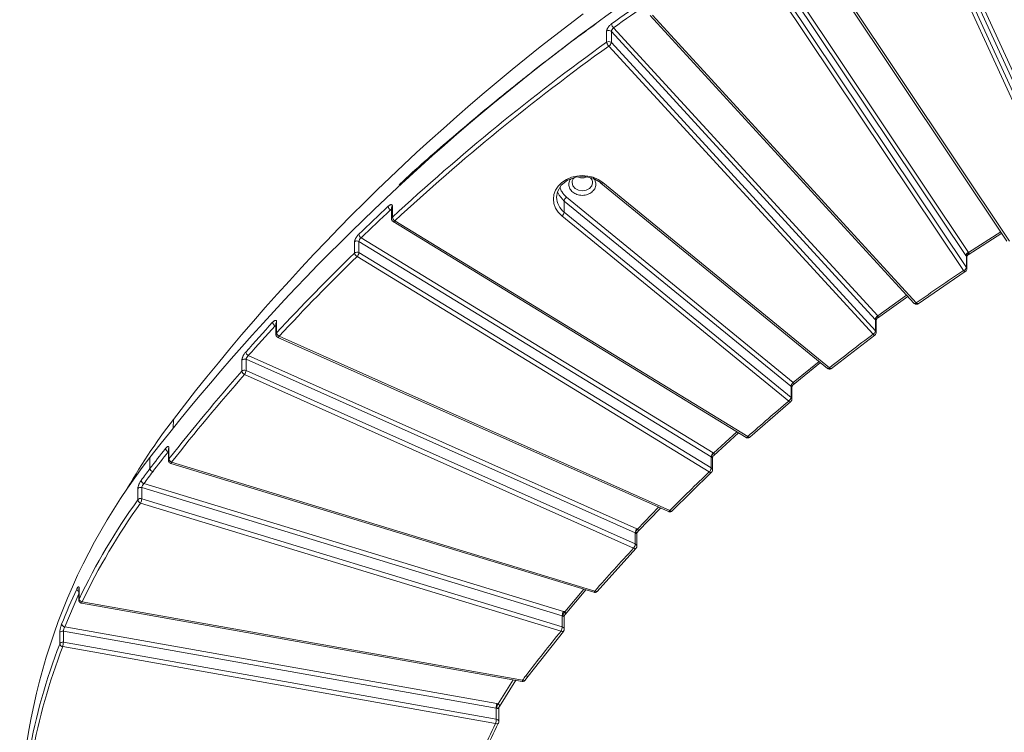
# Model space of a CAD drawing. Header units: millimetres. Extents: x 0 to 420, y 0 to 297.
# Tile 33 of 64: x 279 to 317, y 142 to 170. Entities that reach past the tile are written whole.
import ezdxf

# ---------------------------------------------------------------- set-up
doc = ezdxf.new("R2010")
doc.units = ezdxf.units.MM

msp = doc.modelspace()

# ---------------------------------------------------------------- linework, layer by layer
at = {"color": 7, "linetype": 'Continuous', "lineweight": 15}
for p, q in [((313.23156608, 177.02228051), (319.38266287, 163.55611105)), ((319.26554073, 163.44828349), (313.13325066, 176.87328338)), ((313.01612983, 176.33248808), (319.17164677, 162.85664381)), ((319.28876759, 162.9644703), (313.13325066, 176.44031457)), ((308.73027344, 174.01367344), (317.01512951, 161.6246397)), ((317.11904388, 161.6219601), (308.83418782, 174.01099384)), ((307.20866553, 173.61147315), (315.52291375, 161.17848764)), ((315.41320682, 161.05740829), (307.11664974, 173.46393756)), ((307.00694281, 172.90988941), (315.32521869, 160.47088349)), ((315.4349243, 160.59196176), (307.11664974, 173.03096875)), ((303.10790493, 170.41715268), (313.39065661, 159.20102787)), ((313.48279357, 159.21334148), (303.20004189, 170.42946629)), ((301.40867307, 169.37619828), (301.40867307, 169.80916709)), ((301.59144683, 169.36083538), (301.59144683, 169.79380419)), ((311.88024263, 158.57108575), (301.59144683, 169.79380419)), ((301.67963384, 169.94008902), (311.98031176, 158.70441079)), ((311.89476815, 158.12227385), (301.59144683, 169.36083538)), ((301.49137704, 169.22750981), (311.79469836, 157.98894828)), ((300.05962752, 163.90622831), (300.05982574, 163.9163532)), ((300.85963332, 163.90622455), (300.85917892, 163.89060784)), ((301.1760712, 163.88166501), (310.02067165, 156.65968778)), ((310.09973124, 156.68435018), (301.25513078, 163.90632742)), ((299.75252912, 162.75155187), (299.75252912, 163.18452069)), ((308.59485364, 155.96440184), (299.75252912, 163.18452069)), ((299.84091699, 163.32885302), (308.68324151, 156.10873418)), ((293.02239852, 162.91944582), (293.02239852, 162.48647701)), ((293.0536807, 162.98697484), (293.0536807, 162.55400603)), ((293.05058159, 162.40741585), (293.08251606, 162.38073978)), ((306.91102778, 154.00123193), (293.14740212, 162.41431375)), ((299.66414059, 162.607219), (308.50874105, 155.38524176)), ((308.59712957, 155.52957464), (299.75252912, 162.75155187)), ((293.08221033, 162.37982341), (306.84583582, 153.96674145)), ((291.83682496, 161.752728), (305.56136616, 153.36353544)), ((315.50155847, 161.08591825), (316.812714, 161.92733321)), ((291.57972918, 161.15696825), (291.57972918, 161.58993706)), ((291.7503109, 161.172982), (291.7503109, 161.60595081)), ((305.48644783, 153.20967321), (291.7503109, 161.60595081)), ((291.67539249, 161.01911971), (305.41153971, 152.6228333)), ((305.48644783, 152.7767044), (291.7503109, 161.172982)), ((315.4349243, 161.02724458), (315.4349243, 160.59196176)), ((315.45021175, 160.5430489), (315.45021175, 161.01003104)), ((313.54897993, 159.1805954), (315.38873135, 160.43643179)), ((311.9697092, 158.61209081), (313.14740212, 159.46636446)), ((311.88024263, 158.57108575), (311.89476815, 158.55591364)), ((288.51266745, 158.41576141), (288.51266745, 157.9827926)), ((288.5379847, 158.47735296), (288.5379847, 158.04438415)), ((311.89476815, 158.55591364), (311.89476815, 158.12227385)), ((311.91969142, 158.06111369), (311.91969142, 158.53473247)), ((288.58676705, 157.8686241), (303.82055101, 151.07641277)), ((303.87145526, 151.1184182), (288.63767138, 157.9106296)), ((310.17092319, 156.65509762), (311.86336545, 157.95788363)), ((287.43662433, 157.16274139), (302.58156477, 150.41014295)), ((287.18770603, 156.5503946), (287.18770603, 156.98336341)), ((287.34907249, 156.58035844), (287.34907249, 157.01332725)), ((302.52165502, 150.24840328), (287.34907249, 157.01332725)), ((308.68242623, 156.01659798), (309.74527492, 156.8845606)), ((287.28917325, 156.41861015), (302.46175581, 149.6536862)), ((302.52165502, 149.81543447), (287.34907249, 156.58035844)), ((308.59485364, 155.96440184), (308.59712957, 155.96255205)), ((308.59712957, 155.96255205), (308.59712957, 155.52957464)), ((308.63374465, 155.45739857), (308.63374465, 155.93586902)), ((306.9870709, 153.97576836), (308.58233866, 155.35781151)), ((305.58191637, 153.26096047), (306.54777232, 154.14893331)), ((283.60144518, 153.18487506), (283.60144518, 152.75191055)), ((284.32109538, 153.50900676), (284.32109538, 153.07603794)), ((284.34088003, 153.56411908), (284.34088003, 153.13115027)), ((305.48644783, 153.20967321), (305.48644783, 152.7767044)), ((305.56136616, 153.36353544), (305.57512941, 153.35448628)), ((284.40966895, 152.95646813), (300.91324592, 147.9302372)), ((300.94966557, 147.97765249), (284.44608844, 153.00388329)), ((305.53654364, 152.69499038), (305.53654364, 153.17934477)), ((303.95228238, 151.09710602), (305.48992528, 152.59934258)), ((283.36623284, 152.16706621), (299.72025649, 147.18638693)), ((283.12941365, 151.53479577), (283.12941365, 151.96776458)), ((283.28102376, 151.57895618), (283.28102376, 152.011925)), ((299.67657622, 147.0185927), (283.28102376, 152.011925)), ((283.23734382, 151.41116222), (299.63289562, 146.41782938)), ((299.67657622, 146.58562389), (283.28102376, 151.57895618)), ((302.62846726, 150.29842212), (303.51025101, 151.2147657)), ((303.95230617, 151.09712114), (303.9601533, 151.10250739)), ((302.52165502, 150.24840328), (302.52165502, 149.81543447)), ((302.58674906, 149.72585177), (302.58674906, 150.21615032)), ((301.03524722, 147.96097095), (302.54485042, 149.63452228)), ((302.5529699, 149.64039328), (302.54490983, 149.63454928)), ((280.82899914, 148.0625331), (280.82899914, 147.62956429)), ((280.83757734, 148.09968476), (280.83757734, 147.66671595)), ((299.79546062, 147.06906931), (300.60225848, 148.02494986)), ((301.03529546, 147.96098882), (301.04375495, 147.96752883)), ((280.93213775, 147.50649136), (298.10993077, 144.45524097)), ((298.13179643, 144.50615118), (280.95400406, 147.5574021)), ((299.67657622, 147.0185927), (299.67657622, 146.58562389)), ((299.75788901, 146.48999506), (299.75788901, 146.98743349)), ((280.08105327, 145.9139201), (280.08105327, 146.34688891)), ((280.22684712, 145.9829967), (280.22684712, 146.41596551)), ((297.10314595, 143.41826697), (280.22684712, 146.41596551)), ((280.27661201, 146.58373797), (297.12971954, 143.59016058)), ((298.34556393, 144.65963809), (299.72067993, 146.40348836)), ((297.10314595, 142.98529816), (280.22684712, 145.9829967)), ((280.20028539, 145.81109556), (297.07657302, 142.81340508)), ((297.22910576, 143.47495491), (297.86639114, 144.49850086)), ((298.2229436, 144.49564861), (298.34556393, 144.65963809)), ((297.10314595, 143.41826697), (297.10314595, 142.98529816)), ((297.20157728, 142.88556243), (297.20157728, 143.40812805))]:
    msp.add_line(p, q, dxfattribs=at)
at = {"color": 8, "linetype": 'Continuous', "lineweight": 15}
for p, q in [((293.02240165, 162.81301373), (292.98171512, 162.83788341)), ((316.7758658, 161.98243902), (315.52291375, 161.17848764)), ((313.10085751, 159.51713628), (311.98031176, 158.70441079)), ((288.51267042, 158.31106712), (288.4854503, 158.32320379)), ((309.68932827, 156.93024508), (308.68324151, 156.10873418)), ((284.51403838, 154.67295863), (284.50518557, 154.3328288)), ((306.48265939, 154.18873355), (305.57512941, 153.35448628)), ((284.3210934, 153.40136598), (284.30830776, 153.40525968)), ((303.43616302, 151.24780111), (302.61363517, 150.39312218)), ((280.27661201, 146.58373797), (280.82899914, 147.86369519)), ((300.51941079, 148.05018319), (299.7720171, 147.16472643)), ((297.76063152, 144.51728619), (297.17574127, 143.57807889))]:
    msp.add_line(p, q, dxfattribs=at)
at = {"color": 7, "linetype": 'Continuous', "lineweight": 15, "flags": 128}
for points in [[(299.45963684, 163.32908677), (299.49370993, 163.54026994), (299.64047646, 163.79728748), (299.88605231, 163.99781019), (300.20081617, 164.11765104), (300.54678846, 164.14236881), (300.88224971, 164.06897425), (301.16674226, 163.90631462)], [(300.3828708, 164.09080525), (300.45963733, 164.08758426), (300.5363907, 164.09080525)], [(315.39412483, 160.43876105), (315.39063586, 160.43700138), (315.38875901, 160.43643717)], [(313.54899968, 159.18059863), (313.55067831, 159.1811473), (313.55474812, 159.18328218)], [(311.86945633, 157.96093278), (311.86484586, 157.95839525), (311.86339575, 157.95789115)], [(310.09973124, 156.68435018), (310.08248725, 156.67165473), (310.06590641, 156.66222338), (310.05062555, 156.65641698), (310.03723141, 156.65445227), (310.02623899, 156.65640998), (310.02067165, 156.65968778)], [(310.17094361, 156.65510138), (310.17214808, 156.65554692), (310.17738154, 156.65855861)], [(308.58915855, 155.3616967), (308.58329026, 155.35817967), (308.58237093, 155.35782494)], [(306.98709296, 153.97577776), (306.98772022, 153.97602312), (306.99425792, 153.98013394)], [(305.49746002, 152.6041942), (305.49024171, 152.59947185), (305.48997039, 152.5993579)], [(299.72979188, 146.41102985), (299.72894532, 146.41002911), (299.72074315, 146.40352277)], [(298.22295545, 144.49564969), (298.23076184, 144.50210828), (298.23257744, 144.50437752)], [(297.18748377, 142.82791624), (297.18293521, 142.82120082), (297.17719336, 142.81574785)]]:
    msp.add_lwpolyline(points, dxfattribs=at)
at = {"color": 8, "linetype": 'Continuous', "lineweight": 15, "flags": 128}
for points in [[(300.85917892, 163.89060784), (300.82918551, 163.78123333), (300.74247232, 163.67527393), (300.61270679, 163.60446961), (300.45963272, 163.57960774), (300.30655603, 163.60447284), (300.17679313, 163.67526963), (300.09007928, 163.78123494), (300.05962752, 163.90622831)], [(301.1760712, 163.88166501), (301.18163853, 163.87838721), (301.19263096, 163.87642951), (301.20602509, 163.87839421), (301.22130596, 163.88420061), (301.23788679, 163.89363196), (301.25513078, 163.90632742)], [(299.75252912, 163.18452069), (299.55332336, 163.41682046), (299.49542215, 163.54541768)], [(293.08221033, 162.37982341), (293.08511056, 162.37844971), (293.09443143, 162.3776738), (293.10578211, 162.38108446), (293.118737, 162.38853631), (293.13278902, 162.39975722), (293.14740212, 162.41431375)], [(313.39065661, 159.20102787), (313.39959701, 159.19454696), (313.41203691, 159.1912245), (313.42720122, 159.19152009), (313.44449789, 159.19542777), (313.46327036, 159.20279425), (313.48279357, 159.21334148)], [(288.58676705, 157.8686241), (288.58786072, 157.86821402), (288.59530985, 157.86842201), (288.6043892, 157.87302374), (288.61474185, 157.88184384), (288.62598354, 157.89453839), (288.63767138, 157.9106296)], [(306.84583582, 153.96674145), (306.84873605, 153.96536776), (306.85805676, 153.96459171), (306.86940744, 153.96800237), (306.88236265, 153.97545449), (306.89641467, 153.9866754), (306.91102778, 154.00123193)], [(284.40966895, 152.95646813), (284.409773, 152.95643268), (284.41519941, 152.95739806), (284.42181976, 152.96291715), (284.42937656, 152.97277534), (284.43756819, 152.98661015), (284.44608844, 153.00388329)], [(303.82055101, 151.07641277), (303.8216446, 151.07600261), (303.82909381, 151.07621068), (303.83817316, 151.0808124), (303.84852581, 151.0896325), (303.8597675, 151.10232706), (303.87145526, 151.1184182)], [(280.83757734, 148.09968476), (280.83053224, 148.07842835), (280.82899914, 148.0625331)], [(300.91324592, 147.9302372), (300.91335013, 147.93020188), (300.91877605, 147.93116687), (300.9253964, 147.93668596), (300.93295352, 147.94654441), (300.94114516, 147.96037922), (300.94966557, 147.97765249)]]:
    msp.add_lwpolyline(points, dxfattribs=at)
at = {"color": 7, "linetype": 'Continuous', "lineweight": 15}
for centre, radius, start, end in [((353.32372694, 98.94510973), 88.33543296, 116.346863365, 142.1192186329), ((355.27999821, 95.18765799), 92.15232279, 124.6181139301, 125.6297057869), ((350.0025282, 104.45098956), 82.52871304, 126.8618018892, 142.5160370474), ((301.84325467, 170.12799259), 0.24915764, 189.013156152, 228.951623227), ((301.49085618, 169.69198766), 0.14312611, 45.347009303, 125.04367659), ((352.98501985, 97.68456779), 88.31652977, 125.7319710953, 132.7341109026), ((301.4912368, 169.25686417), 0.14511168, 52.40519473, 124.678211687), ((301.653872, 169.41523843), 0.24828744, 189.046600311, 229.121048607), ((301.39917253, 169.40093281), 0.19641081, 297.998418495, 348.220206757), ((301.50928572, 169.28534557), 0.1115758, 42.576867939, 50.826058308), ((300.45963668, 164.55945468), 0.47510179, 245.002421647, 294.99635066), ((301.19585049, 163.90324085), 0.02927007, 173.972031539, 227.4874784), ((299.9789525, 163.14509112), 0.22983089, 126.912594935, 170.121524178), ((350.31779291, 101.2384319), 84.32025095, 132.9291963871, 134.0025046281), ((293.09735361, 163.01714385), 0.21332268, 190.743946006, 237.174484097), ((293.26389116, 162.59375343), 0.21393526, 190.707294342, 237.009084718), ((299.52610088, 162.79098436), 0.22983618, 306.912914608, 350.121014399), ((291.94656445, 161.93062716), 0.2090236, 190.988757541, 238.331080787), ((291.6758749, 161.48231581), 0.14431331, 58.949432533, 131.776680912), ((349.05824891, 101.94405745), 82.52241535, 134.1484724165, 137.1704796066), ((291.6758749, 161.049347), 0.14431331, 58.949432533, 131.776680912), ((291.78432206, 161.19683219), 0.20844035, 191.025665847, 238.493619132), ((291.47569785, 161.21152546), 0.27730475, 316.064966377, 352.010411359), ((315.57939576, 161.01706971), 0.17101452, 109.285535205, 166.356609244), ((315.58612927, 161.02053569), 0.15135373, 111.503632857, 177.459482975), ((315.26874055, 160.63229645), 0.17100855, 289.28485862, 346.357463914), ((312.07251661, 158.53098832), 0.1964105, 117.998578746, 168.220186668), ((312.07184897, 158.54011819), 0.17778389, 118.60949395, 174.902760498), ((347.65144044, 103.83634041), 80.59671488, 137.3358275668, 138.4492920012), ((288.57834595, 158.4968069), 0.19689501, 191.743372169, 241.84860504), ((288.73134886, 158.08447232), 0.19747597, 191.71260777, 241.681397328), ((311.70249231, 158.16237244), 0.19641256, 297.99865742, 348.219967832), ((287.28968952, 156.88363548), 0.14264043, 65.398014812, 135.640662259), ((287.52435705, 157.33489146), 0.19321665, 191.993328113, 242.995276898), ((346.27749934, 104.4581285), 78.77314175, 138.6013063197, 141.837891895), ((287.28968952, 156.45066667), 0.14264043, 65.398014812, 135.640662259), ((287.37618852, 156.5905619), 0.19271497, 192.030277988, 243.158552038), ((286.99938837, 156.61788958), 0.35169244, 325.484453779, 353.87396995), ((308.82127703, 155.92497228), 0.22983089, 126.912594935, 170.121524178), ((308.81980033, 155.92763438), 0.2253919, 126.932910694, 171.087854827), ((308.37070133, 155.56900712), 0.22983618, 306.912914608, 350.121014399), ((304.75458125, 139.24317505), 25.45108637, 142.680978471, 150.39852524), ((302.48383555, 138.43163767), 23.96252657, 141.998686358, 179.48812787), ((283.63420491, 153.18664937), 0.03280774, 120.636004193, 183.100189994), ((345.31965435, 105.80644889), 77.54362458, 142.0138477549, 142.7418571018), ((284.38073597, 153.57259308), 0.18233572, 192.766335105, 246.595217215), ((305.76096474, 153.17117658), 0.27720304, 136.058172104, 172.017235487), ((305.42165522, 153.10365052), 0.12425335, 54.768564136, 58.570054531), ((305.74184443, 153.16610564), 0.25155747, 131.508512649, 171.07233369), ((284.51916769, 153.17141613), 0.18277809, 192.726604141, 246.432759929), ((305.2948741, 136.25254281), 27.25498108, 142.744476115, 143.951251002), ((283.77713474, 152.79221357), 0.18025303, 192.920059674, 247.322541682), ((305.21185023, 152.81521598), 0.27728503, 316.067661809, 352.0164917), ((305.42312854, 152.67291998), 0.12157524, 50.823963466, 58.612463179), ((283.43103924, 152.33169561), 0.17692572, 193.173700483, 248.512908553), ((283.23719375, 151.88006909), 0.13894981, 71.612758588, 140.866406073), ((304.08477387, 136.50575409), 25.78757871, 144.352166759, 154.354372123), ((283.23719375, 151.44710028), 0.13894981, 71.612758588, 140.866406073), ((283.30035205, 151.57509488), 0.17562447, 193.265388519, 248.975522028), ((282.79671418, 151.61544878), 0.48568249, 335.126420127, 355.690921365), ((302.87120777, 150.21089135), 0.35155976, 145.475086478, 173.874796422), ((302.46846959, 150.12884292), 0.1308563, 58.060576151, 66.018508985), ((302.80821417, 150.20125858), 0.27326293, 135.402590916, 171.873113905), ((302.171976, 149.85296371), 0.35168717, 325.48424315, 353.874189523), ((302.47051799, 149.69977237), 0.12646232, 50.976171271, 66.148610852), ((302.83435267, 137.70925687), 24.38927608, 154.911928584, 158.400669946), ((280.88101407, 148.08478624), 0.13925019, 194.222006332, 248.069076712), ((280.98472485, 147.70677997), 0.15250414, 195.230791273, 258.378686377), ((300.16157185, 146.98192097), 0.48638007, 155.141223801, 175.675951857), ((300.00061097, 146.96951551), 0.30060349, 139.503868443, 172.689424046), ((280.29682106, 146.72703574), 0.14471577, 195.94382694, 261.97261074), ((299.6366607, 146.88685854), 0.1376486, 61.447813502, 73.143164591), ((280.19752228, 146.28946347), 0.12985651, 76.948607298, 153.754242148), ((299.19158774, 146.62229429), 0.48637285, 335.140966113, 355.676043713), ((299.63921209, 146.46009568), 0.13097102, 51.197126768, 73.424085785), ((301.8804046, 137.48473859), 23.37226604, 158.859948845, 169.705033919), ((280.19752228, 145.85649466), 0.12985651, 76.948607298, 153.754242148), ((280.2192574, 145.95363611), 0.14379758, 196.03317176, 262.418543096), ((279.4253975, 146.018832), 0.80225037, 344.992697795, 357.439833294), ((297.90475904, 143.38234387), 0.8024176, 164.989964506, 177.434091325), ((297.07769163, 143.27444134), 0.14606072, 70.620728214, 79.963690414), ((297.55178945, 143.37531616), 0.4272294, 151.666742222, 175.043749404), ((296.30160296, 143.0212081), 0.80234699, 344.989624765, 357.43480571), ((297.08078182, 142.85203284), 0.13512882, 51.467453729, 80.473584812)]:
    msp.add_arc(centre, radius, start, end, dxfattribs=at)
at = {"color": 8, "linetype": 'Continuous', "lineweight": 15}
for centre, radius, start, end in [((300.19706725, 163.34003234), 0.73751163, 180.850370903, 232.93260213), ((293.11408965, 162.91798087), 0.09170283, 131.204367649, 179.084658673), ((293.11448513, 162.48483672), 0.09209545, 131.317620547, 179.128434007), ((315.36262881, 160.5425162), 0.08758711, 0.4617404, 34.369664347), ((315.39421414, 160.52232678), 0.08606268, 216.708365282, 266.36584345), ((313.54856778, 159.2630312), 0.08243371, 217.069553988, 270.300194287), ((288.60265667, 158.41477039), 0.08999468, 135.940658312, 179.369048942), ((288.60304945, 157.98164678), 0.09038473, 136.043282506, 179.425416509), ((311.86220597, 158.0467662), 0.08888301, 220.578906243, 270.766975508), ((311.8296231, 158.06005832), 0.09008135, 0.783125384, 43.682327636), ((310.16440717, 156.74050221), 0.0856506, 220.96470805, 274.376790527), ((308.54170897, 155.45608192), 0.09204686, 0.968565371, 52.980180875), ((308.57459462, 155.44951872), 0.09202293, 224.305859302, 274.847509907), ((306.97431378, 154.0639701), 0.08911339, 224.750931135, 278.244845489), ((284.40966665, 153.50831814), 0.08857395, 140.950413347, 179.554550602), ((284.40956932, 153.07538973), 0.08847291, 140.931025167, 179.735179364), ((305.47550825, 152.69379536), 0.09553841, 227.967018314, 278.706628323), ((305.44379585, 152.69331075), 0.09276567, 1.185284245, 52.764051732), ((303.93106624, 151.18060448), 0.08614292, 226.211289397, 284.274408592), ((302.49396684, 149.72415373), 0.09280065, 1.196296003, 52.745616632), ((302.52140711, 149.72265439), 0.09118601, 229.143131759, 284.936288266), ((301.00832763, 148.05075451), 0.09372909, 231.254057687, 286.72156427), ((280.91488119, 147.62930754), 0.08587942, 154.177011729, 179.987990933), ((280.85926306, 147.56794244), 0.09532553, 319.860967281, 353.651704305), ((299.69044865, 146.49436442), 0.09575992, 233.057466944, 288.44286999), ((299.66475679, 146.48810581), 0.09316491, 1.30386296, 52.645473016), ((298.03693527, 144.51674283), 0.09545063, 319.88441762, 353.629066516), ((298.18747806, 144.58859271), 0.09948393, 235.964612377, 290.89241231), ((298.31168478, 144.75184622), 0.09822409, 235.054756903, 290.216831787), ((297.1081988, 142.88356126), 0.09340338, 1.374478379, 52.57544733), ((297.12461208, 142.91211914), 0.10978258, 244.050193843, 298.617386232)]:
    msp.add_arc(centre, radius, start, end, dxfattribs=at)
at = {"color": 7, "linetype": 'Continuous', "lineweight": 15}
for points in [[(301.67963313, 169.94008958), (302.12640368, 170.26030106), (302.55464151, 170.56154059), (303.00860085, 170.87493835)], [(297.18926383, 165.92716574), (298.58463786, 167.06654558), (300.0117551, 168.1613524), (301.49137565, 169.22751221)], [(293.14740038, 162.41431587), (294.4531034, 163.62248643), (295.79388981, 164.7877859), (297.18926383, 165.92716574)], [(301.25512783, 163.90633033), (300.81608212, 164.26482907), (300.10318327, 164.26482907), (299.66413757, 163.90633033)], [(299.66413757, 163.90633033), (299.22509187, 163.5478316), (299.22509187, 162.96572059), (299.66413757, 162.60722186)], [(291.83682483, 161.75272729), (292.22063633, 162.12340361), (292.58955792, 162.47307728), (292.98171404, 162.83788367)], [(288.63766893, 157.91063195), (289.62116726, 158.97192273), (290.62635942, 160.00052872), (291.67539648, 161.01911694)], [(315.41320614, 161.05740756), (315.42050213, 161.04649727), (315.42774338, 161.03644054), (315.4349259, 161.02724407)], [(315.52291601, 161.17848432), (315.52551954, 161.1723615), (315.52812367, 161.16662712), (315.53065338, 161.16135109)], [(315.32521603, 160.47088565), (314.69789213, 160.05600685), (314.09408742, 159.64387952), (313.48279545, 159.21334017)], [(311.98030901, 158.70441285), (311.98244997, 158.70155827), (311.98459103, 158.69881618), (311.98671954, 158.69619741)], [(287.43662329, 157.16274175), (287.78751096, 157.55865481), (288.12557745, 157.93270464), (288.48544956, 158.32320368)], [(311.79469686, 157.98895003), (311.21667311, 157.55725056), (310.66161791, 157.13002884), (310.09973293, 156.68434931)], [(284.44609174, 153.00388148), (285.35962481, 154.1667217), (286.30090193, 155.29725984), (287.28917019, 156.41861295)], [(308.68323965, 156.1087354), (308.68361538, 156.10842161), (308.6839911, 156.10810981), (308.68436679, 156.10780005)], [(308.50874267, 155.38524083), (307.96292852, 154.92643881), (307.43971924, 154.47321359), (306.91102617, 154.0012336)], [(283.70763566, 152.62589873), (283.9115505, 152.89400401), (284.10049549, 153.13915708), (284.30830693, 153.40526)], [(283.3662276, 152.16706932), (283.47994195, 152.32331602), (283.59020152, 152.47149745), (283.70763566, 152.62589873)], [(305.41154186, 152.62283221), (304.88426957, 152.12368737), (304.37954607, 151.63065618), (303.87145291, 151.11842061)], [(280.9540043, 147.55740158), (281.5911923, 148.88870544), (282.35445521, 150.17691957), (283.23734501, 151.41116121)], [(302.581565, 150.41014207), (302.58711052, 150.40755607), (302.59820155, 150.40238407), (302.60849274, 150.39620729), (302.61363833, 150.3931189)], [(302.46175276, 149.65368918), (301.94250305, 149.09752047), (301.44624703, 148.54745685), (300.94966675, 147.97765207)], [(299.72025952, 147.18638386), (299.72927433, 147.1833927), (299.74730396, 147.17741039), (299.76378032, 147.16895324), (299.7720185, 147.16472466)], [(299.63289347, 146.41783172), (299.15839849, 145.83736062), (298.70634427, 145.2641997), (298.25542268, 144.6713323)], [(279.00807326, 141.57466042), (279.26776168, 143.01045865), (279.66633392, 144.42676019), (280.20028169, 145.81109856)], [(298.25542268, 144.6713323), (298.21278507, 144.61527278), (298.17344207, 144.56270608), (298.1317953, 144.50615212)], [(297.12971766, 143.59016095), (297.13756722, 143.58860393), (297.15326636, 143.5854899), (297.16824701, 143.58055089), (297.17573734, 143.57808138)], [(297.07657634, 142.81340316), (296.70099649, 142.08861599), (296.40394408, 141.33843913), (296.18875844, 140.57130581)]]:
    msp.add_open_spline(points, degree=3, dxfattribs=at)
for points, knots in [([(300.99470475, 170.09931344), (300.84357443, 169.9900201), (300.35521017, 169.63684833), (299.55611864, 169.03427796), (298.41763797, 168.15777815), (297.03382947, 167.0537549), (295.32101361, 165.61163255), (294.04529132, 164.50689534), (293.36771292, 163.8643728), (293.31737213, 163.81663649)], [0, 0, 0, 0, 0.055689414, 0.179955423, 0.3000231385, 0.4873276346, 0.7135596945, 0.978718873, 1, 1, 1, 1]), ([(301.4086674, 169.80916912), (301.40900631, 169.81575672), (301.40968107, 169.8288727), (301.4147634, 169.85117061), (301.42409276, 169.87880378), (301.43958455, 169.91232828), (301.46307447, 169.95110582), (301.49168767, 169.98968362), (301.52455139, 170.02649702), (301.56013732, 170.06079939), (301.584867, 170.07960228), (301.59717344, 170.08895933)], [0, 0, 0, 0, 0.0838546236, 0.1669554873, 0.2507443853, 0.3757770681, 0.499861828, 0.6237150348, 0.7491829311, 0.8751837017, 1, 1, 1, 1]), ([(301.5914433, 169.79380579), (301.5914433, 169.81273931), (301.60102392, 169.83968952), (301.63358068, 169.8937164), (301.65652957, 169.92077202), (301.67963313, 169.94008958)], [0, 0, 0, 0, 0.5, 0.5, 1, 1, 1, 1]), ([(300.05962752, 163.90622831), (300.06553524, 163.94632991), (300.07405132, 164.00413712), (300.11973738, 164.07022328), (300.14599856, 164.09301582), (300.15430712, 164.10022696)], [0, 0, 0, 0, 0.6075865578, 0.8758475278, 1, 1, 1, 1]), ([(300.77394614, 164.08940318), (300.78184429, 164.08250914), (300.81404515, 164.05440204), (300.84904757, 163.99144794), (300.85598804, 163.93557185), (300.85963332, 163.90622455)], [0, 0, 0, 0, 0.1336730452, 0.5449866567, 1, 1, 1, 1]), ([(292.88777044, 162.97737633), (292.89497443, 162.98384138), (292.90936594, 162.99675669), (292.93068948, 163.0126932), (292.95469258, 163.02785779), (292.9804071, 163.03989923), (293.00558621, 163.04530738), (293.02635808, 163.04265614), (293.04163045, 163.03165088), (293.05173445, 163.01367439), (293.05302802, 162.995883), (293.05367553, 162.98697727)], [0, 0, 0, 0, 0.0833113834, 0.1664322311, 0.2508060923, 0.3759234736, 0.4999218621, 0.6238194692, 0.7492687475, 0.8744929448, 1, 1, 1, 1]), ([(293.02361024, 162.48636087), (293.02403931, 162.47492011), (293.02490487, 162.45184069), (293.03714578, 162.42538132), (293.04732158, 162.41177492), (293.05058159, 162.40741585)], [0, 0, 0, 0, 0.4005065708, 0.8079409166, 1, 1, 1, 1]), ([(291.57972814, 161.58993625), (291.58001815, 161.59655779), (291.58059553, 161.60974049), (291.58494483, 161.63258786), (291.5929305, 161.66124236), (291.60619647, 161.69647763), (291.62632288, 161.73787271), (291.65085223, 161.77965437), (291.67904248, 161.82016048), (291.70957822, 161.85846521), (291.73080632, 161.88004761), (291.74136962, 161.89078721)], [0, 0, 0, 0, 0.08386909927, 0.16697352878, 0.2507490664, 0.37579067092, 0.49986548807, 0.62372948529, 0.74919057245, 0.87519492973, 1, 1, 1, 1]), ([(291.75030619, 161.60595301), (291.7503062, 161.62487144), (291.75967914, 161.65184501), (291.79160099, 161.70605031), (291.81412314, 161.73325183), (291.83682483, 161.75272729)], [0, 0, 0, 0, 0.5, 0.5, 1, 1, 1, 1]), ([(315.44805699, 161.01021602), (315.44880611, 161.00995597), (315.45064589, 161.00931733), (315.44595819, 161.01528892), (315.43832488, 161.02355991), (315.4349243, 161.02724458)], [0, 0, 0, 0, 0.2758137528, 0.6773802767, 1, 1, 1, 1]), ([(315.45018409, 161.00833567), (315.45355891, 161.02497399), (315.45980819, 161.05578375), (315.47840926, 161.07053917), (315.48696512, 161.07732616)], [0, 0, 0, 0, 0.5400340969, 1, 1, 1, 1]), ([(315.53064901, 161.16135434), (315.53252356, 161.15538422), (315.53672972, 161.14198832), (315.52968068, 161.11483585), (315.51247537, 161.0993652), (315.50030723, 161.08842387)], [0, 0, 0, 0, 0.19053112, 0.4275182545, 1, 1, 1, 1]), ([(315.39306063, 160.44046447), (315.398347, 160.44334086), (315.41755944, 160.45379463), (315.43880588, 160.48687556), (315.45186201, 160.52114525), (315.44937291, 160.54037699), (315.44898422, 160.54338012)], [0, 0, 0, 0, 0.145554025, 0.5289922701, 0.9264497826, 1, 1, 1, 1]), ([(313.38597304, 159.20644358), (313.39731881, 159.19523959), (313.41447867, 159.17829417), (313.44913474, 159.16373954), (313.48491676, 159.15839921), (313.52427502, 159.16430317), (313.54500875, 159.17872641), (313.55371355, 159.18478182)], [0, 0, 0, 0, 0.253373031, 0.3832129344, 0.597192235, 0.8308861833, 1, 1, 1, 1]), ([(311.91970657, 158.53104148), (311.92093283, 158.54236299), (311.92308147, 158.56220055), (311.93879491, 158.58809602), (311.948424, 158.59641645), (311.9537711, 158.60103685)], [0, 0, 0, 0, 0.371539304, 0.6510114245, 1, 1, 1, 1]), ([(311.98672006, 158.69619586), (311.98876816, 158.69332958), (311.9930685, 158.68731133), (311.99780601, 158.67388793), (311.99777666, 158.64543851), (311.98098395, 158.62720789), (311.96873719, 158.61391248)], [0, 0, 0, 0, 0.0854496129, 0.1794162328, 0.4015564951, 1, 1, 1, 1]), ([(288.38556951, 158.45673559), (288.39216629, 158.46365895), (288.40534068, 158.47748558), (288.42486219, 158.49479641), (288.44685307, 158.51153867), (288.470437, 158.5253028), (288.49359133, 158.53245383), (288.51273658, 158.53126281), (288.52684318, 158.52131047), (288.53619227, 158.50400135), (288.53739037, 158.48623612), (288.53798986, 158.47734711)], [0, 0, 0, 0, 0.0833771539, 0.1665121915, 0.2508188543, 0.3759734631, 0.4999416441, 0.6239230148, 0.7493229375, 0.8745711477, 1, 1, 1, 1]), ([(311.91642241, 158.53474752), (311.91748064, 158.53424137), (311.91932749, 158.533358), (311.91082707, 158.54138746), (311.90240965, 158.5490189), (311.89723312, 158.55368955), (311.89476815, 158.55591364)], [0, 0, 0, 0, 0.4261668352, 0.7437610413, 0.8779834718, 1, 1, 1, 1]), ([(288.51387934, 157.98267659), (288.51430841, 157.97123583), (288.51517397, 157.94815641), (288.52741488, 157.92169703), (288.53759068, 157.90809064), (288.54085069, 157.90373157)], [0, 0, 0, 0, 0.4005065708, 0.8079409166, 1, 1, 1, 1]), ([(288.54085069, 157.90373157), (288.55197372, 157.89207358), (288.56563343, 157.87775692), (288.58364941, 157.87050899), (288.58699507, 157.86916301)], [0, 0, 0, 0, 0.8142953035, 1, 1, 1, 1]), ([(311.86857718, 157.96218077), (311.87174743, 157.96396414), (311.88869732, 157.97349901), (311.90813399, 158.00511737), (311.92134476, 158.03917382), (311.91885866, 158.05838058), (311.91847378, 158.06135404)], [0, 0, 0, 0, 0.0936553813, 0.5007326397, 0.9227068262, 1, 1, 1, 1]), ([(287.18771068, 156.98335819), (287.18797719, 156.99001638), (287.1885079, 157.0032751), (287.19250438, 157.02648468), (287.19983683, 157.05574982), (287.2120012, 157.09193582), (287.23042368, 157.13467318), (287.25284192, 157.17802421), (287.27855889, 157.22027413), (287.30639463, 157.26045169), (287.32573238, 157.28334532), (287.33535847, 157.29474149)], [0, 0, 0, 0, 0.0838163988, 0.166907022, 0.250731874, 0.3757422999, 0.499849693, 0.6236530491, 0.7491530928, 0.8751315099, 1, 1, 1, 1]), ([(287.34907631, 157.01332229), (287.34907631, 157.0323057), (287.35863199, 157.05966786), (287.39097282, 157.11483683), (287.41373626, 157.14264708), (287.43662329, 157.16274175)], [0, 0, 0, 0, 0.5, 0.5, 1, 1, 1, 1]), ([(310.0221165, 156.66140949), (310.0275438, 156.65627598), (310.03888477, 156.64554892), (310.06622141, 156.63499167), (310.10183772, 156.62924525), (310.14347625, 156.63600075), (310.16605047, 156.65193653), (310.17664528, 156.6594157)], [0, 0, 0, 0, 0.1319092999, 0.2756396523, 0.5125107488, 0.7712055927, 1, 1, 1, 1]), ([(308.63152074, 155.93580826), (308.63203893, 155.9352789), (308.63304681, 155.93424927), (308.62258916, 155.9424563), (308.60920785, 155.9529767), (308.60103576, 155.95945532), (308.59712957, 155.96255205)], [0, 0, 0, 0, 0.3715540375, 0.7226869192, 0.8674467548, 1, 1, 1, 1]), ([(308.63374136, 155.93401684), (308.634923, 155.94483548), (308.63698533, 155.96371719), (308.65050781, 155.98853185), (308.65993153, 155.99761807), (308.66514405, 156.00264392)], [0, 0, 0, 0, 0.3748399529, 0.6542065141, 1, 1, 1, 1]), ([(308.68436697, 156.10779907), (308.68804731, 156.10433137), (308.69574278, 156.09708054), (308.70518863, 156.07958178), (308.70503898, 156.05148438), (308.69616242, 156.0282649), (308.68146947, 156.01864521), (308.68089841, 156.01827132)], [0, 0, 0, 0, 0.1036841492, 0.2167997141, 0.4912195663, 0.9802255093, 1, 1, 1, 1]), ([(308.58871864, 155.36215051), (308.58979511, 155.36278224), (308.60446133, 155.37138924), (308.62199104, 155.40164132), (308.63538445, 155.43541282), (308.63291097, 155.45458452), (308.63253293, 155.45751472)], [0, 0, 0, 0, 0.0343954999, 0.4686191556, 0.9187840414, 1, 1, 1, 1]), ([(306.84614139, 153.96765769), (306.84755606, 153.96641431), (306.85505089, 153.95982696), (306.87777008, 153.95227029), (306.91307628, 153.94592294), (306.95710593, 153.95359705), (306.9815521, 153.9710625), (306.99406563, 153.98000273)], [0, 0, 0, 0, 0.03542424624, 0.18767548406, 0.43859302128, 0.71262649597, 1, 1, 1, 1]), ([(284.20291177, 153.53229871), (284.20885341, 153.53967484), (284.22071346, 153.55439828), (284.23828831, 153.57307452), (284.25810808, 153.5914032), (284.27939842, 153.60692093), (284.3003865, 153.61588696), (284.31780223, 153.61623777), (284.33067688, 153.6073933), (284.33923165, 153.59077345), (284.34032951, 153.573004), (284.3408785, 153.56411822)], [0, 0, 0, 0, 0.0834794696, 0.1666326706, 0.2508280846, 0.3760388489, 0.4999709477, 0.6240936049, 0.7494156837, 0.8746929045, 1, 1, 1, 1]), ([(305.53483538, 153.17920604), (305.53489659, 153.17848404), (305.53500301, 153.17722876), (305.52150502, 153.18578487), (305.5064475, 153.19595252), (305.4975834, 153.20216592), (305.49333456, 153.2051442)], [0, 0, 0, 0, 0.4304304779, 0.7483570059, 0.8793799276, 1, 1, 1, 1]), ([(305.53654496, 153.17790067), (305.53731042, 153.18683095), (305.538746, 153.20357916), (305.54783329, 153.22402945), (305.55759401, 153.23795602), (305.56218533, 153.24247963), (305.56428681, 153.24455012)], [0, 0, 0, 0, 0.3080717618, 0.5777702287, 0.80674219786, 1, 1, 1, 1]), ([(305.57512941, 153.35448628), (305.57920984, 153.35121179), (305.58772526, 153.34437827), (305.59920815, 153.32727171), (305.60229667, 153.29896184), (305.59545802, 153.27462133), (305.58111901, 153.26384876), (305.57991802, 153.26294648)], [0, 0, 0, 0, 0.1015196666, 0.2118610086, 0.4793134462, 0.9563888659, 1, 1, 1, 1]), ([(284.32229656, 153.0759304), (284.32273014, 153.06448702), (284.32360451, 153.04140972), (284.3358342, 153.01494775), (284.34600781, 153.0013445), (284.34926791, 152.99698539)], [0, 0, 0, 0, 0.4006321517, 0.807934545, 1, 1, 1, 1]), ([(284.34926791, 152.99698539), (284.36069155, 152.98614058), (284.37796422, 152.9697431), (284.40052741, 152.95809174), (284.40929669, 152.95682459), (284.41007791, 152.95671171)], [0, 0, 0, 0, 0.6401700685, 0.9679443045, 1, 1, 1, 1]), ([(305.49703262, 152.60471415), (305.5065397, 152.61558704), (305.5267719, 152.63872581), (305.53812778, 152.67306804), (305.53570259, 152.69218468), (305.53533192, 152.69510652)], [0, 0, 0, 0, 0.4288806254, 0.9127084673, 1, 1, 1, 1]), ([(283.12940849, 151.96776701), (283.12964313, 151.97447976), (283.13011045, 151.98784885), (283.13362919, 152.01152507), (283.14008621, 152.04156518), (283.15077385, 152.07891637), (283.16693344, 152.12325783), (283.18656762, 152.16842392), (283.2090608, 152.21264836), (283.23340781, 152.25490761), (283.25033854, 152.27925042), (283.2587702, 152.29137335)], [0, 0, 0, 0, 0.0837697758, 0.1668356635, 0.2506985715, 0.3757212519, 0.4998215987, 0.6235818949, 0.7490963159, 0.8750477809, 1, 1, 1, 1]), ([(283.28102803, 152.01192017), (283.28102804, 152.03098494), (283.29033503, 152.05912981), (283.32177228, 152.11644021), (283.34390688, 152.14563044), (283.3662276, 152.16706932)], [0, 0, 0, 0, 0.5, 0.5, 1, 1, 1, 1]), ([(303.82077903, 151.07695168), (303.82484377, 151.07506076), (303.84097939, 151.06755446), (303.87410092, 151.06334824), (303.91627875, 151.07180881), (303.94725927, 151.08683173), (303.95779098, 151.10131027), (303.95930814, 151.103396)], [0, 0, 0, 0, 0.089290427, 0.3544522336, 0.6440404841, 0.9487217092, 1, 1, 1, 1]), ([(302.58602164, 150.21605536), (302.58537186, 150.21509591), (302.5843237, 150.2135482), (302.56782133, 150.22195038), (302.55152146, 150.23136755), (302.54217387, 150.23712855), (302.5376955, 150.23988861)], [0, 0, 0, 0, 0.4765598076, 0.7687426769, 0.8892060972, 1, 1, 1, 1]), ([(302.61363833, 150.3931189), (302.61713485, 150.3907086), (302.62433242, 150.385747), (302.63239453, 150.37698332), (302.638457, 150.36736716), (302.6422247, 150.35686575), (302.6439799, 150.34284075), (302.6410417, 150.32489813), (302.62994258, 150.30137553), (302.6054666, 150.27110741), (302.57774594, 150.25243171), (302.56116095, 150.24125823)], [0, 0, 0, 0, 0.0422002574, 0.0868689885, 0.1357358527, 0.1901298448, 0.251017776, 0.3637466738, 0.5007406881, 0.7012981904, 1, 1, 1, 1]), ([(302.58676425, 150.21553044), (302.58898666, 150.23125288), (302.59209455, 150.25323969), (302.60501423, 150.27288267), (302.60934288, 150.27773877), (302.6113229, 150.27996006)], [0, 0, 0, 0, 0.5765885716, 0.8063222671, 1, 1, 1, 1]), ([(302.55170056, 149.64140439), (302.55954324, 149.6504809), (302.57803571, 149.67188268), (302.58833513, 149.70393042), (302.58591738, 149.72303848), (302.58554781, 149.72595925)], [0, 0, 0, 0, 0.3841796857, 0.9058682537, 1, 1, 1, 1]), ([(280.74602882, 148.05057894), (280.74995697, 148.05873225), (280.75779999, 148.07501136), (280.76945128, 148.09595756), (280.78260555, 148.11680097), (280.79675297, 148.13497437), (280.81069813, 148.14647959), (280.82226414, 148.14889994), (280.83081143, 148.14159768), (280.83648537, 148.12603236), (280.83721476, 148.10846593), (280.83757953, 148.09968113)], [0, 0, 0, 0, 0.0834241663, 0.1665666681, 0.2508293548, 0.3760519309, 0.4999574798, 0.6240416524, 0.7493516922, 0.8746532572, 1, 1, 1, 1]), ([(300.91365521, 147.93048105), (300.9260108, 147.92774494), (300.95271113, 147.92183224), (300.99476078, 147.93117848), (301.0274672, 147.94768568), (301.03925454, 147.96453526), (301.04222779, 147.9687854)], [0, 0, 0, 0, 0.263526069, 0.5694775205, 0.8914047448, 1, 1, 1, 1]), ([(280.83021218, 147.62944922), (280.83064603, 147.61800598), (280.83152096, 147.59492882), (280.84374734, 147.56846495), (280.85392286, 147.55486288), (280.85718353, 147.5505042)], [0, 0, 0, 0, 0.4006305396, 0.8079366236, 1, 1, 1, 1]), ([(280.85718353, 147.5505042), (280.86856088, 147.53947078), (280.88576852, 147.52278332), (280.91308131, 147.51009314), (280.92678937, 147.50862864), (280.93244068, 147.50802488)], [0, 0, 0, 0, 0.5342174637, 0.8079758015, 1, 1, 1, 1]), ([(299.7720185, 147.16472466), (299.77570014, 147.16249845), (299.78327876, 147.1579158), (299.7921095, 147.14958535), (299.79907471, 147.1403033), (299.80388861, 147.13002197), (299.80710849, 147.11612456), (299.8061462, 147.09808191), (299.79779827, 147.07406058), (299.77703283, 147.0426322), (299.75189883, 147.022601), (299.7368614, 147.01061653)], [0, 0, 0, 0, 0.0422002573, 0.0868689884, 0.1357358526, 0.1901298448, 0.251017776, 0.3637466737, 0.5007406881, 0.7012981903, 1, 1, 1, 1]), ([(299.75792458, 146.98708398), (299.75970883, 147.00162804), (299.76220465, 147.02197236), (299.77320963, 147.04092853), (299.77721819, 147.04601866), (299.77905167, 147.04834684)], [0, 0, 0, 0, 0.5763758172, 0.8062379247, 1, 1, 1, 1]), ([(280.08105498, 146.34688628), (280.08119169, 146.35359691), (280.08146385, 146.36695655), (280.08351461, 146.39093953), (280.08728422, 146.42164167), (280.09354244, 146.46020674), (280.10304658, 146.50657397), (280.1146442, 146.55433393), (280.12799977, 146.60165597), (280.14250332, 146.64730738), (280.15263007, 146.67400067), (280.15766993, 146.68728533)], [0, 0, 0, 0, 0.0838622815, 0.1669543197, 0.2507335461, 0.3758109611, 0.4998493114, 0.6237134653, 0.7491585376, 0.8751617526, 1, 1, 1, 1]), ([(299.74693544, 146.99906295), (299.75204536, 146.99406316), (299.76207365, 146.98425098), (299.753147, 146.98396932), (299.73453362, 146.99138611), (299.71697069, 146.99997093), (299.70715568, 147.00524068), (299.70245109, 147.00776661)], [0, 0, 0, 0, 0.3413651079, 0.6699348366, 0.8541529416, 0.9300918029, 1, 1, 1, 1]), ([(280.22685236, 146.41596034), (280.22685236, 146.43490816), (280.23216192, 146.46422236), (280.25041771, 146.52619126), (280.26338197, 146.55881829), (280.27661289, 146.58373718)], [0, 0, 0, 0, 0.5, 0.5, 1, 1, 1, 1]), ([(299.72804806, 146.41234187), (299.73396569, 146.4193111), (299.75042502, 146.43869534), (299.75946116, 146.4680849), (299.75705555, 146.48718327), (299.75668783, 146.4901026)], [0, 0, 0, 0, 0.3222859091, 0.8964063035, 1, 1, 1, 1]), ([(298.11023305, 144.45677395), (298.11777396, 144.45523409), (298.13965298, 144.45076637), (298.17707005, 144.45973915), (298.21233627, 144.47837188), (298.22588853, 144.4984248), (298.23080003, 144.50569223)], [0, 0, 0, 0, 0.1655933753, 0.4804485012, 0.8117082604, 1, 1, 1, 1]), ([(297.19169522, 143.42307831), (297.19438863, 143.42001374), (297.19936595, 143.41435054), (297.20185397, 143.40815462), (297.20145993, 143.40370732), (297.19864334, 143.40014639), (297.19258729, 143.39816035), (297.18133811, 143.39801498), (297.16648263, 143.40037478), (297.14819526, 143.40486687), (297.13317213, 143.40988286), (297.12615684, 143.41222517)], [0, 0, 0, 0, 0.1618084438, 0.2990160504, 0.4116519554, 0.4997735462, 0.6367703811, 0.7495769, 0.8472696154, 0.9286800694, 1, 1, 1, 1]), ([(297.17573734, 143.57808138), (297.17989274, 143.57645505), (297.18843438, 143.57311205), (297.19932409, 143.56629761), (297.20874233, 143.55829087), (297.21644596, 143.54900612), (297.22377901, 143.53597351), (297.2284739, 143.51830074), (297.228195, 143.49374302), (297.21862766, 143.46015393), (297.2017768, 143.43695677), (297.19169522, 143.42307831)], [0, 0, 0, 0, 0.04236910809, 0.08709175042, 0.13593173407, 0.19024535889, 0.25101718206, 0.36372920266, 0.50072497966, 0.70129250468, 1, 1, 1, 1]), ([(297.20168265, 143.40636879), (297.2024708, 143.4170665), (297.2038395, 143.43564431), (297.21024606, 143.44847115), (297.21296352, 143.45391188)], [0, 0, 0, 0, 0.575832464, 1, 1, 1, 1]), ([(297.18693784, 142.82778879), (297.18743251, 142.82842758), (297.19790427, 142.84195033), (297.20309485, 142.86371687), (297.20072715, 142.88276392), (297.2003649, 142.88567804)], [0, 0, 0, 0, 0.0403026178, 0.8531704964, 1, 1, 1, 1]), ([(296.2978448, 140.59090929), (296.41446685, 140.96949978), (296.64772103, 141.72671348), (297.00044857, 142.45252559), (297.17681996, 142.81544733)], [0, 0, 0, 0, 0.4999783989, 1, 1, 1, 1])]:
    msp.add_open_spline(points, degree=3, knots=knots, dxfattribs=at)
at = {"color": 8, "linetype": 'Continuous', "lineweight": 15}
for points, knots in [([(300.00958999, 164.04249291), (299.99822426, 164.03010836), (299.96530377, 163.99423694), (299.94309253, 163.92094593), (299.93071074, 163.83417044), (299.94186927, 163.74639054), (299.98353408, 163.63926433), (300.07940419, 163.52357609), (300.221116, 163.44530352), (300.35239137, 163.4112178), (300.45978714, 163.40240831), (300.56670657, 163.41141208), (300.69945359, 163.44435257), (300.7791971, 163.49689461), (300.8308648, 163.53093783)], [0, 0, 0, 0, 0.03760052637, 0.10890869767, 0.1800343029, 0.25133618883, 0.32246579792, 0.45335824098, 0.58424094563, 0.65554763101, 0.72668008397, 0.79798454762, 0.86910941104, 1, 1, 1, 1]), ([(300.8308648, 163.53093783), (300.87256929, 163.57313374), (300.93699249, 163.63831606), (300.97720007, 163.74667479), (300.9885172, 163.83421407), (300.97655137, 163.92121642), (300.94970081, 164.00278889), (300.90925678, 164.0456338), (300.89075086, 164.06523828)], [0, 0, 0, 0, 0.2751196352, 0.4249923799, 0.5744909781, 0.7243762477, 0.8738832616, 1, 1, 1, 1]), ([(299.59866678, 163.72094688), (299.59978108, 163.71035901), (299.60599314, 163.65133281), (299.66743411, 163.50803706), (299.77273711, 163.39927349), (299.84091699, 163.32885302)], [0, 0, 0, 0, 0.0715457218, 0.3988594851, 1, 1, 1, 1]), ([(292.98171512, 162.83788341), (292.98909288, 162.8432349), (293.00280972, 162.85318449), (293.01681485, 162.86138109), (293.02224364, 162.86252525), (293.02240066, 162.86255834)], [0, 0, 0, 0, 0.53055853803, 0.98642228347, 1, 1, 1, 1])]:
    msp.add_open_spline(points, degree=3, knots=knots, dxfattribs=at)

doc.saveas('drawing.dxf')
